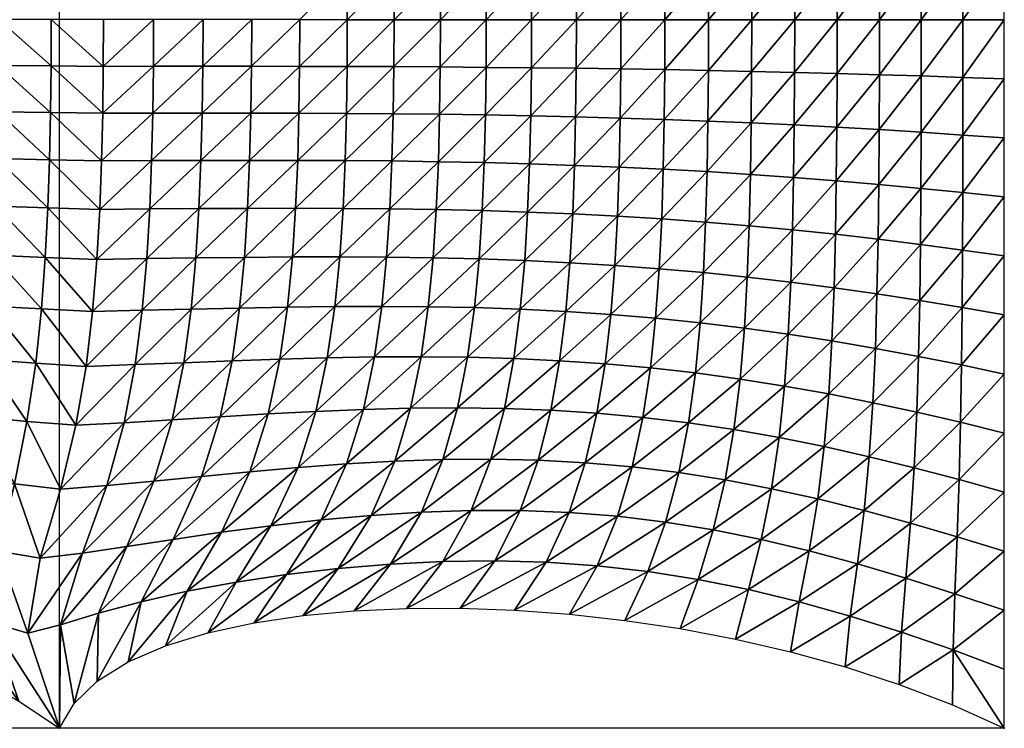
# Model space of a CAD drawing. Header units: metres. Extents: x -68 to 68, y -6 to 6.
# Tile 26 of 27: x 60 to 68, y -6 to 0. Entities that reach past the tile are written whole.
import ezdxf

# ---------------------------------------------------------------- set-up
doc = ezdxf.new("R2010")
doc.units = ezdxf.units.M
for name, color, linetype in [('0.0004 $ C30(SLASH)37', 40, 'Continuous'), ('mesh_cells_as_3dface_deformed_LC1', 40, 'Continuous'), ('nodes', 1, 'Continuous'), ('OSS VERZ 12 $ OSS VERZ', 30, 'Continuous')]:
    doc.layers.add(name, color=color, linetype=linetype)

msp = doc.modelspace()

# ---------------------------------------------------------------- linework, layer by layer
at = {"layer": '0.0004 $ C30(SLASH)37'}
for p, q in [((60, -6, 12.6023), (60, 6, 12.6023)), ((68, -6, 6.9654), (68, 6, 6.9664))]:
    msp.add_line(p, q, dxfattribs=at)
at = {"layer": 'nodes'}
for p in [(60, -6, 12.6023), (68, -6, 6.9654)]:
    msp.add_point(p, dxfattribs=at)
at = {"layer": 'OSS VERZ 12 $ OSS VERZ'}
for p, q in [((60, -6, 12.6023), (43, -6, 12.6022)), ((68, -6, 6.9654), (60, -6, 12.6023))]:
    msp.add_line(p, q, dxfattribs=at)

# ---------------------------------------------------------------- meshes
at = {"layer": 'mesh_cells_as_3dface_deformed_LC1'}
mesh = msp.add_polyface(dxfattribs=at)
corners = [(63.07, 2.851, 8.023), (62.735, 2.427, 7.982), (63.129, 2.429, 7.899), (62.675, 2.854, 8.117), (62.337, 2.429, 8.068), (64.293, 2.469, 7.659), (63.908, 2.45, 7.737), (63.944, 2.038, 7.656), (64.327, 2.056, 7.585), (63.52, 2.437, 7.817), (63.558, 2.024, 7.729), (63.169, 2.015, 7.804), (62.775, 2.01, 7.881), (62.378, 2.009, 7.959), (63.968, 1.628, 7.594), (64.35, 1.644, 7.527), (63.583, 1.616, 7.662), (63.194, 1.607, 7.732), (62.801, 1.601, 7.804), (62.404, 1.598, 7.877), (63.983, 1.22, 7.548), (63.599, 1.21, 7.613), (63.211, 1.202, 7.679), (62.818, 1.197, 7.748), (62.421, 1.194, 7.817), (64.364, 1.232, 7.485), (63.992, 0.812, 7.516), (63.608, 0.806, 7.579), (63.22, 0.8, 7.643), (62.828, 0.796, 7.709), (62.431, 0.794, 7.776), (64.372, 0.821, 7.456), (63.997, 0.406, 7.498), (63.613, 0.402, 7.559), (63.225, 0.4, 7.622), (62.833, 0.398, 7.686), (62.436, 0.396, 7.752), (64.377, 0.41, 7.438), (63.998, 0, 7.491), (63.614, 0, 7.552), (63.226, 0, 7.615), (62.834, 0, 7.679), (62.437, 0, 7.744), (62.035, 0.001, 7.811)]
mesh.append_faces([[corners[k] for k in face] for face in [(0, 1, 2, 2), (3, 4, 1, 1), (5, 6, 7, 7), (5, 7, 8, 8), (6, 9, 10, 10), (6, 10, 7, 7), (9, 2, 11, 11), (9, 11, 10, 10), (2, 1, 12, 12), (2, 12, 11, 11), (1, 4, 13, 13), (1, 13, 12, 12), (8, 7, 14, 14), (8, 14, 15, 15), (7, 10, 16, 16), (7, 16, 14, 14), (10, 11, 17, 17), (10, 17, 16, 16), (11, 12, 18, 18), (11, 18, 17, 17), (12, 13, 19, 19), (12, 19, 18, 18), (15, 14, 20, 20), (14, 16, 21, 21), (14, 21, 20, 20), (16, 17, 22, 22), (16, 22, 21, 21), (17, 18, 23, 23), (17, 23, 22, 22), (18, 19, 24, 24), (18, 24, 23, 23), (25, 20, 26, 26), (20, 21, 27, 27), (20, 27, 26, 26), (21, 22, 28, 28), (21, 28, 27, 27), (22, 23, 29, 29), (22, 29, 28, 28), (23, 24, 30, 30), (23, 30, 29, 29), (31, 26, 32, 32), (26, 27, 33, 33), (26, 33, 32, 32), (27, 28, 34, 34), (27, 34, 33, 33), (28, 29, 35, 35), (28, 35, 34, 34), (29, 30, 36, 36), (29, 36, 35, 35), (37, 32, 38, 38), (32, 33, 39, 39), (32, 39, 38, 38), (33, 34, 40, 40), (33, 40, 39, 39), (34, 35, 41, 41), (34, 41, 40, 40), (35, 36, 42, 42), (35, 42, 41, 41), (36, 43, 42, 42)]])
mesh = msp.add_polyface(dxfattribs=at)
corners = [(67.275, 2.851, 7.098), (66.924, 2.321, 7.136), (67.285, 2.377, 7.078), (66.91, 2.783, 7.164), (66.561, 2.269, 7.195), (66.543, 2.72, 7.231), (66.174, 2.663, 7.299), (66.195, 2.221, 7.256), (68, 2.5, 6.966), (67.643, 2.437, 7.021), (67.647, 1.95, 7.014), (68, 2, 6.966), (67.291, 1.903, 7.063), (66.933, 1.858, 7.114), (66.572, 1.816, 7.167), (66.209, 1.778, 7.223), (65.843, 1.744, 7.28), (67.648, 1.463, 7.008), (68, 1.5, 6.966), (67.294, 1.427, 7.052), (66.938, 1.394, 7.098), (66.579, 1.363, 7.147), (66.217, 1.334, 7.198), (65.853, 1.308, 7.251), (67.649, 0.975, 7.004), (68, 1, 6.966), (67.296, 0.952, 7.044), (66.941, 0.929, 7.087), (66.583, 0.909, 7.133), (66.222, 0.89, 7.181), (65.858, 0.872, 7.232), (67.65, 0.488, 7.001), (68, 0.5, 6.966), (67.297, 0.476, 7.04), (66.942, 0.465, 7.081), (66.585, 0.454, 7.125), (66.224, 0.445, 7.171), (65.861, 0.436, 7.22), (67.65, 0, 7.001), (68, 0, 6.966), (67.297, 0, 7.038), (66.942, -0.001, 7.079), (66.585, -0.001, 7.122), (66.225, -0.001, 7.168), (65.862, -0.001, 7.216)]
mesh.append_faces([[corners[k] for k in face] for face in [(0, 1, 2, 2), (3, 4, 1, 1), (5, 6, 7, 7), (5, 7, 4, 4), (8, 9, 10, 10), (8, 10, 11, 11), (9, 2, 12, 12), (9, 12, 10, 10), (2, 1, 13, 13), (2, 13, 12, 12), (1, 4, 14, 14), (1, 14, 13, 13), (4, 7, 15, 15), (4, 15, 14, 14), (7, 16, 15, 15), (11, 10, 17, 17), (11, 17, 18, 18), (10, 12, 19, 19), (10, 19, 17, 17), (12, 13, 20, 20), (12, 20, 19, 19), (13, 14, 21, 21), (13, 21, 20, 20), (14, 15, 22, 22), (14, 22, 21, 21), (15, 23, 22, 22), (18, 17, 24, 24), (18, 24, 25, 25), (17, 19, 26, 26), (17, 26, 24, 24), (19, 20, 27, 27), (19, 27, 26, 26), (20, 21, 28, 28), (20, 28, 27, 27), (21, 22, 29, 29), (21, 29, 28, 28), (22, 30, 29, 29), (25, 24, 31, 31), (25, 31, 32, 32), (24, 26, 33, 33), (24, 33, 31, 31), (26, 27, 34, 34), (26, 34, 33, 33), (27, 28, 35, 35), (27, 35, 34, 34), (28, 29, 36, 36), (28, 36, 35, 35), (29, 37, 36, 36), (32, 31, 38, 38), (32, 38, 39, 39), (31, 33, 40, 40), (31, 40, 38, 38), (33, 34, 41, 41), (33, 41, 40, 40), (34, 35, 42, 42), (34, 42, 41, 41), (35, 36, 43, 43), (35, 43, 42, 42), (36, 44, 43, 43)]])
mesh = msp.add_polyface(dxfattribs=at)
corners = [(66.174, 2.663, 7.299), (65.803, 2.611, 7.368), (65.827, 2.178, 7.318), (66.195, 2.221, 7.256), (65.429, 2.566, 7.438), (65.457, 2.14, 7.382), (65.053, 2.527, 7.51), (65.083, 2.107, 7.448), (64.674, 2.495, 7.584), (64.707, 2.079, 7.515), (64.293, 2.469, 7.659), (64.327, 2.056, 7.585), (65.843, 1.744, 7.28), (65.474, 1.713, 7.339), (65.103, 1.686, 7.4), (64.728, 1.663, 7.463), (64.35, 1.644, 7.527), (66.209, 1.778, 7.223), (65.853, 1.308, 7.251), (65.485, 1.285, 7.307), (65.115, 1.265, 7.364), (64.741, 1.247, 7.424), (64.364, 1.232, 7.485), (63.983, 1.22, 7.548), (66.217, 1.334, 7.198), (65.858, 0.872, 7.232), (65.492, 0.857, 7.285), (65.122, 0.843, 7.34), (64.749, 0.831, 7.397), (64.372, 0.821, 7.456), (63.992, 0.812, 7.516), (66.222, 0.89, 7.181), (65.861, 0.436, 7.22), (65.495, 0.428, 7.272), (65.126, 0.421, 7.325), (64.753, 0.415, 7.381), (64.377, 0.41, 7.438), (63.997, 0.406, 7.498), (66.224, 0.445, 7.171), (65.862, -0.001, 7.216), (65.496, -0.001, 7.267), (65.126, -0.001, 7.32), (64.754, 0, 7.375), (64.378, 0, 7.432), (63.998, 0, 7.491)]
mesh.append_faces([[corners[k] for k in face] for face in [(0, 1, 2, 2), (0, 2, 3, 3), (1, 4, 5, 5), (1, 5, 2, 2), (4, 6, 7, 7), (4, 7, 5, 5), (6, 8, 9, 9), (6, 9, 7, 7), (8, 10, 11, 11), (8, 11, 9, 9), (3, 2, 12, 12), (2, 5, 13, 13), (2, 13, 12, 12), (5, 7, 14, 14), (5, 14, 13, 13), (7, 9, 15, 15), (7, 15, 14, 14), (9, 11, 16, 16), (9, 16, 15, 15), (17, 12, 18, 18), (12, 13, 19, 19), (12, 19, 18, 18), (13, 14, 20, 20), (13, 20, 19, 19), (14, 15, 21, 21), (14, 21, 20, 20), (15, 16, 22, 22), (15, 22, 21, 21), (16, 23, 22, 22), (24, 18, 25, 25), (18, 19, 26, 26), (18, 26, 25, 25), (19, 20, 27, 27), (19, 27, 26, 26), (20, 21, 28, 28), (20, 28, 27, 27), (21, 22, 29, 29), (21, 29, 28, 28), (22, 30, 29, 29), (31, 25, 32, 32), (25, 26, 33, 33), (25, 33, 32, 32), (26, 27, 34, 34), (26, 34, 33, 33), (27, 28, 35, 35), (27, 35, 34, 34), (28, 29, 36, 36), (28, 36, 35, 35), (29, 37, 36, 36), (38, 32, 39, 39), (32, 33, 40, 40), (32, 40, 39, 39), (33, 34, 41, 41), (33, 41, 40, 40), (34, 35, 42, 42), (34, 42, 41, 41), (35, 36, 43, 43), (35, 43, 42, 42), (36, 44, 43, 43)]])
mesh = msp.add_polyface(dxfattribs=at)
corners = [(60.281, -2.47, 8.513), (60.317, -2.029, 8.365), (59.88, -2.012, 8.443), (60.341, -1.606, 8.257), (59.902, -1.593, 8.333), (60.356, -1.195, 8.18), (59.916, -1.185, 8.254), (60.366, -0.792, 8.127), (59.925, -0.786, 8.2), (60.371, -0.395, 8.097), (59.93, -0.391, 8.169), (60.373, 0.001, 8.087), (59.931, 0.001, 8.159), (59.848, -2.449, 8.593), (59.437, -1.994, 8.52), (59.408, -2.425, 8.67), (59.457, -1.579, 8.408), (59.47, -1.175, 8.328), (59.478, -0.779, 8.274), (59.482, -0.388, 8.242), (59.484, 0.001, 8.232), (58.987, -1.974, 8.595), (58.962, -2.399, 8.744), (59.005, -1.564, 8.483), (59.017, -1.164, 8.402), (59.025, -0.772, 8.346), (59.03, -0.384, 8.314), (59.031, 0.001, 8.304), (58.531, -1.952, 8.668), (58.508, -2.37, 8.816), (58.547, -1.548, 8.556), (58.559, -1.153, 8.475), (58.566, -0.765, 8.419), (58.571, -0.381, 8.387), (58.572, 0.001, 8.376), (58.067, -1.93, 8.739), (58.046, -2.339, 8.885), (58.083, -1.531, 8.628), (58.094, -1.141, 8.547), (58.102, -0.757, 8.491), (58.106, -0.377, 8.458), (58.107, 0.001, 8.448), (57.636, 0.001, 8.519)]
mesh.append_faces([[corners[k] for k in face] for face in [(0, 1, 2, 2), (1, 3, 4, 4), (1, 4, 2, 2), (3, 5, 6, 6), (3, 6, 4, 4), (5, 7, 8, 8), (5, 8, 6, 6), (7, 9, 10, 10), (7, 10, 8, 8), (9, 11, 12, 12), (9, 12, 10, 10), (13, 2, 14, 14), (13, 14, 15, 15), (2, 4, 16, 16), (2, 16, 14, 14), (4, 6, 17, 17), (4, 17, 16, 16), (6, 8, 18, 18), (6, 18, 17, 17), (8, 10, 19, 19), (8, 19, 18, 18), (10, 12, 20, 20), (10, 20, 19, 19), (15, 14, 21, 21), (15, 21, 22, 22), (14, 16, 23, 23), (14, 23, 21, 21), (16, 17, 24, 24), (16, 24, 23, 23), (17, 18, 25, 25), (17, 25, 24, 24), (18, 19, 26, 26), (18, 26, 25, 25), (19, 20, 27, 27), (19, 27, 26, 26), (22, 21, 28, 28), (22, 28, 29, 29), (21, 23, 30, 30), (21, 30, 28, 28), (23, 24, 31, 31), (23, 31, 30, 30), (24, 25, 32, 32), (24, 32, 31, 31), (25, 26, 33, 33), (25, 33, 32, 32), (26, 27, 34, 34), (26, 34, 33, 33), (29, 28, 35, 35), (29, 35, 36, 36), (28, 30, 37, 37), (28, 37, 35, 35), (30, 31, 38, 38), (30, 38, 37, 37), (31, 32, 39, 39), (31, 39, 38, 38), (32, 33, 40, 40), (32, 40, 39, 39), (33, 34, 41, 41), (33, 41, 40, 40), (40, 41, 42, 42)]])
mesh = msp.add_polyface(dxfattribs=at)
corners = [(62.437, 0, 7.744), (62.035, 0.001, 7.811), (62.033, -0.395, 7.819), (61.628, 0.001, 7.878), (61.626, -0.394, 7.887), (61.216, 0.001, 7.947), (61.214, -0.394, 7.956), (60.797, 0.001, 8.017), (60.795, -0.394, 8.026), (60.373, 0.001, 8.087), (60.371, -0.395, 8.097), (62.435, -0.396, 7.752), (62.027, -0.791, 7.844), (62.429, -0.793, 7.775), (61.62, -0.791, 7.913), (61.208, -0.791, 7.984), (60.79, -0.791, 8.055), (60.366, -0.792, 8.127), (62.017, -1.191, 7.887), (62.418, -1.193, 7.816), (61.61, -1.191, 7.959), (61.198, -1.191, 8.031), (60.78, -1.193, 8.105), (60.356, -1.195, 8.18), (61.999, -1.596, 7.949), (62.401, -1.597, 7.875), (61.593, -1.597, 8.025), (61.181, -1.599, 8.102), (60.764, -1.602, 8.179), (60.341, -1.606, 8.257), (61.972, -2.009, 8.036), (62.373, -2.008, 7.956), (61.566, -2.012, 8.117), (61.155, -2.017, 8.199), (60.739, -2.023, 8.282), (60.317, -2.029, 8.365), (61.93, -2.433, 8.153), (62.331, -2.428, 8.065), (61.525, -2.441, 8.242), (61.115, -2.45, 8.332), (60.701, -2.46, 8.422), (60.281, -2.47, 8.513)]
mesh.append_faces([[corners[k] for k in face] for face in [(0, 1, 2, 2), (1, 3, 4, 4), (1, 4, 2, 2), (3, 5, 6, 6), (3, 6, 4, 4), (5, 7, 8, 8), (5, 8, 6, 6), (7, 9, 10, 10), (7, 10, 8, 8), (11, 2, 12, 12), (11, 12, 13, 13), (2, 4, 14, 14), (2, 14, 12, 12), (4, 6, 15, 15), (4, 15, 14, 14), (6, 8, 16, 16), (6, 16, 15, 15), (8, 10, 17, 17), (8, 17, 16, 16), (13, 12, 18, 18), (13, 18, 19, 19), (12, 14, 20, 20), (12, 20, 18, 18), (14, 15, 21, 21), (14, 21, 20, 20), (15, 16, 22, 22), (15, 22, 21, 21), (16, 17, 23, 23), (16, 23, 22, 22), (19, 18, 24, 24), (19, 24, 25, 25), (18, 20, 26, 26), (18, 26, 24, 24), (20, 21, 27, 27), (20, 27, 26, 26), (21, 22, 28, 28), (21, 28, 27, 27), (22, 23, 29, 29), (22, 29, 28, 28), (25, 24, 30, 30), (25, 30, 31, 31), (24, 26, 32, 32), (24, 32, 30, 30), (26, 27, 33, 33), (26, 33, 32, 32), (27, 28, 34, 34), (27, 34, 33, 33), (28, 29, 35, 35), (28, 35, 34, 34), (31, 30, 36, 36), (31, 36, 37, 37), (30, 32, 38, 38), (30, 38, 36, 36), (32, 33, 39, 39), (32, 39, 38, 38), (33, 34, 40, 40), (33, 40, 39, 39), (34, 35, 41, 41), (34, 41, 40, 40)]])
mesh = msp.add_polyface(dxfattribs=at)
corners = [(64.378, 0, 7.432), (63.998, 0, 7.491), (63.996, -0.406, 7.497), (63.614, 0, 7.552), (63.612, -0.403, 7.559), (63.226, 0, 7.615), (63.224, -0.4, 7.622), (62.834, 0, 7.679), (62.832, -0.397, 7.686), (62.437, 0, 7.744), (62.435, -0.396, 7.752), (62.033, -0.395, 7.819), (64.376, -0.411, 7.438), (63.99, -0.813, 7.515), (63.606, -0.806, 7.578), (63.218, -0.8, 7.642), (62.826, -0.796, 7.708), (62.429, -0.793, 7.775), (64.37, -0.822, 7.455), (63.98, -1.22, 7.547), (63.596, -1.21, 7.611), (63.208, -1.202, 7.678), (62.815, -1.196, 7.746), (62.418, -1.193, 7.816), (64.361, -1.233, 7.483), (63.964, -1.628, 7.592), (63.579, -1.616, 7.66), (63.19, -1.607, 7.73), (62.798, -1.601, 7.802), (62.401, -1.597, 7.875), (64.346, -1.644, 7.525), (63.939, -2.039, 7.653), (64.322, -2.057, 7.582), (63.553, -2.025, 7.726), (63.163, -2.016, 7.801), (62.77, -2.01, 7.878), (62.373, -2.008, 7.956), (63.902, -2.452, 7.733), (64.287, -2.471, 7.656), (63.514, -2.438, 7.813), (63.123, -2.43, 7.895), (62.729, -2.427, 7.979), (62.331, -2.428, 8.065), (63.063, -2.853, 8.018), (62.666, -2.855, 8.113), (62.268, -2.863, 8.21)]
mesh.append_faces([[corners[k] for k in face] for face in [(0, 1, 2, 2), (1, 3, 4, 4), (1, 4, 2, 2), (3, 5, 6, 6), (3, 6, 4, 4), (5, 7, 8, 8), (5, 8, 6, 6), (7, 9, 10, 10), (7, 10, 8, 8), (9, 11, 10, 10), (12, 2, 13, 13), (2, 4, 14, 14), (2, 14, 13, 13), (4, 6, 15, 15), (4, 15, 14, 14), (6, 8, 16, 16), (6, 16, 15, 15), (8, 10, 17, 17), (8, 17, 16, 16), (18, 13, 19, 19), (13, 14, 20, 20), (13, 20, 19, 19), (14, 15, 21, 21), (14, 21, 20, 20), (15, 16, 22, 22), (15, 22, 21, 21), (16, 17, 23, 23), (16, 23, 22, 22), (24, 19, 25, 25), (19, 20, 26, 26), (19, 26, 25, 25), (20, 21, 27, 27), (20, 27, 26, 26), (21, 22, 28, 28), (21, 28, 27, 27), (22, 23, 29, 29), (22, 29, 28, 28), (30, 25, 31, 31), (30, 31, 32, 32), (25, 26, 33, 33), (25, 33, 31, 31), (26, 27, 34, 34), (26, 34, 33, 33), (27, 28, 35, 35), (27, 35, 34, 34), (28, 29, 36, 36), (28, 36, 35, 35), (32, 31, 37, 37), (32, 37, 38, 38), (31, 33, 39, 39), (31, 39, 37, 37), (33, 34, 40, 40), (33, 40, 39, 39), (34, 35, 41, 41), (34, 41, 40, 40), (35, 36, 42, 42), (35, 42, 41, 41), (39, 40, 43, 43), (40, 41, 44, 44), (41, 42, 45, 45)]])
mesh = msp.add_polyface(dxfattribs=at)
corners = [(66.225, -0.001, 7.168), (65.862, -0.001, 7.216), (65.86, -0.437, 7.22), (65.496, -0.001, 7.267), (65.494, -0.429, 7.271), (65.126, -0.001, 7.32), (65.125, -0.422, 7.325), (64.754, 0, 7.375), (64.752, -0.416, 7.38), (64.378, 0, 7.432), (64.376, -0.411, 7.438), (63.996, -0.406, 7.497), (66.224, -0.446, 7.171), (65.857, -0.874, 7.231), (65.49, -0.858, 7.284), (65.12, -0.844, 7.339), (64.747, -0.832, 7.396), (64.37, -0.822, 7.455), (63.99, -0.813, 7.515), (66.221, -0.891, 7.18), (65.85, -1.31, 7.25), (65.483, -1.286, 7.305), (65.112, -1.266, 7.363), (64.738, -1.248, 7.422), (64.361, -1.233, 7.483), (63.98, -1.22, 7.547), (66.215, -1.336, 7.197), (65.84, -1.745, 7.278), (65.471, -1.714, 7.337), (65.099, -1.687, 7.398), (64.724, -1.664, 7.46), (64.346, -1.644, 7.525), (63.964, -1.628, 7.592), (66.206, -1.779, 7.221), (65.824, -2.179, 7.315), (65.453, -2.141, 7.379), (65.079, -2.108, 7.445), (64.702, -2.08, 7.512), (64.322, -2.057, 7.582), (66.193, -2.222, 7.253), (65.8, -2.612, 7.364), (66.171, -2.663, 7.295), (65.425, -2.567, 7.434), (65.048, -2.528, 7.506), (64.669, -2.497, 7.58), (64.287, -2.471, 7.656)]
mesh.append_faces([[corners[k] for k in face] for face in [(0, 1, 2, 2), (1, 3, 4, 4), (1, 4, 2, 2), (3, 5, 6, 6), (3, 6, 4, 4), (5, 7, 8, 8), (5, 8, 6, 6), (7, 9, 10, 10), (7, 10, 8, 8), (9, 11, 10, 10), (12, 2, 13, 13), (2, 4, 14, 14), (2, 14, 13, 13), (4, 6, 15, 15), (4, 15, 14, 14), (6, 8, 16, 16), (6, 16, 15, 15), (8, 10, 17, 17), (8, 17, 16, 16), (10, 18, 17, 17), (19, 13, 20, 20), (13, 14, 21, 21), (13, 21, 20, 20), (14, 15, 22, 22), (14, 22, 21, 21), (15, 16, 23, 23), (15, 23, 22, 22), (16, 17, 24, 24), (16, 24, 23, 23), (17, 25, 24, 24), (26, 20, 27, 27), (20, 21, 28, 28), (20, 28, 27, 27), (21, 22, 29, 29), (21, 29, 28, 28), (22, 23, 30, 30), (22, 30, 29, 29), (23, 24, 31, 31), (23, 31, 30, 30), (24, 32, 31, 31), (33, 27, 34, 34), (27, 28, 35, 35), (27, 35, 34, 34), (28, 29, 36, 36), (28, 36, 35, 35), (29, 30, 37, 37), (29, 37, 36, 36), (30, 31, 38, 38), (30, 38, 37, 37), (39, 34, 40, 40), (39, 40, 41, 41), (34, 35, 42, 42), (34, 42, 40, 40), (35, 36, 43, 43), (35, 43, 42, 42), (36, 37, 44, 44), (36, 44, 43, 43), (37, 38, 45, 45), (37, 45, 44, 44)]])
mesh = msp.add_polyface(dxfattribs=at)
corners = [(68, 0, 6.966), (67.65, 0, 7.001), (67.65, -0.488, 7.001), (68, -0.5, 6.966), (67.297, 0, 7.038), (67.297, -0.476, 7.04), (66.942, -0.001, 7.079), (66.942, -0.466, 7.081), (66.585, -0.001, 7.122), (66.584, -0.455, 7.125), (66.225, -0.001, 7.168), (66.224, -0.446, 7.171), (65.86, -0.437, 7.22), (67.649, -0.976, 7.003), (68, -1, 6.966), (67.296, -0.952, 7.044), (66.94, -0.93, 7.087), (66.582, -0.91, 7.132), (66.221, -0.891, 7.18), (65.857, -0.874, 7.231), (67.648, -1.463, 7.007), (68, -1.5, 6.966), (67.294, -1.428, 7.051), (66.937, -1.395, 7.097), (66.577, -1.364, 7.146), (66.215, -1.336, 7.197), (65.85, -1.31, 7.25), (67.646, -1.95, 7.013), (68, -2, 6.966), (67.29, -1.903, 7.062), (66.931, -1.859, 7.113), (66.57, -1.817, 7.166), (66.206, -1.779, 7.221), (65.84, -1.745, 7.278), (67.643, -2.437, 7.02), (68, -2.5, 6.966), (67.284, -2.377, 7.076), (66.922, -2.321, 7.134), (66.559, -2.269, 7.192), (66.193, -2.222, 7.253), (65.824, -2.179, 7.315), (67.274, -2.851, 7.095), (66.909, -2.783, 7.161), (66.541, -2.72, 7.227), (66.171, -2.663, 7.295)]
mesh.append_faces([[corners[k] for k in face] for face in [(0, 1, 2, 2), (0, 2, 3, 3), (1, 4, 5, 5), (1, 5, 2, 2), (4, 6, 7, 7), (4, 7, 5, 5), (6, 8, 9, 9), (6, 9, 7, 7), (8, 10, 11, 11), (8, 11, 9, 9), (10, 12, 11, 11), (3, 2, 13, 13), (3, 13, 14, 14), (2, 5, 15, 15), (2, 15, 13, 13), (5, 7, 16, 16), (5, 16, 15, 15), (7, 9, 17, 17), (7, 17, 16, 16), (9, 11, 18, 18), (9, 18, 17, 17), (11, 19, 18, 18), (14, 13, 20, 20), (14, 20, 21, 21), (13, 15, 22, 22), (13, 22, 20, 20), (15, 16, 23, 23), (15, 23, 22, 22), (16, 17, 24, 24), (16, 24, 23, 23), (17, 18, 25, 25), (17, 25, 24, 24), (18, 26, 25, 25), (21, 20, 27, 27), (21, 27, 28, 28), (20, 22, 29, 29), (20, 29, 27, 27), (22, 23, 30, 30), (22, 30, 29, 29), (23, 24, 31, 31), (23, 31, 30, 30), (24, 25, 32, 32), (24, 32, 31, 31), (25, 33, 32, 32), (28, 27, 34, 34), (28, 34, 35, 35), (27, 29, 36, 36), (27, 36, 34, 34), (29, 30, 37, 37), (29, 37, 36, 36), (30, 31, 38, 38), (30, 38, 37, 37), (31, 32, 39, 39), (31, 39, 38, 38), (32, 40, 39, 39), (34, 36, 41, 41), (36, 37, 42, 42), (37, 38, 43, 43), (38, 39, 44, 44), (38, 44, 43, 43)]])
mesh = msp.add_polyface(dxfattribs=at)
corners = [(60, -6, 12.602), (59.731, -5.194, 11.058), (59.421, -5.103, 11), (59.657, -5.769, 12.247), (59.836, -4.56, 10.063), (59.484, -4.501, 10.094), (60.008, -3.974, 9.42), (59.618, -3.931, 9.487), (60.139, -3.434, 9), (59.725, -3.401, 9.079), (60.225, -2.935, 8.715), (59.799, -2.909, 8.796), (60.281, -2.47, 8.513), (59.848, -2.449, 8.593), (59.88, -2.012, 8.443), (59.074, -4.975, 10.892), (59.273, -5.547, 11.93), (59.116, -4.419, 10.097), (59.219, -3.874, 9.538), (59.305, -3.359, 9.149), (59.366, -2.878, 8.872), (59.408, -2.425, 8.67), (58.695, -4.835, 10.777), (58.854, -5.339, 11.654), (58.728, -4.323, 10.086), (58.807, -3.806, 9.578), (58.875, -3.311, 9.212), (58.926, -2.843, 8.944), (58.962, -2.399, 8.744), (58.288, -4.693, 10.672), (58.405, -5.146, 11.42), (58.318, -4.219, 10.07), (58.38, -3.732, 9.611), (58.435, -3.257, 9.269), (58.477, -2.804, 9.011), (58.508, -2.37, 8.816), (57.937, -3.654, 9.64), (57.982, -3.2, 9.321), (58.018, -2.762, 9.075), (58.046, -2.339, 8.885), (60.402, -3.944, 9.283), (60.194, -4.517, 9.896), (60.01, -5.123, 10.835), (60.331, -5.025, 10.555), (60.125, -5.791, 12.122)]
mesh.append_faces([[corners[k] for k in face] for face in [(0, 1, 2, 2), (0, 2, 3, 3), (1, 4, 5, 5), (1, 5, 2, 2), (4, 6, 7, 7), (4, 7, 5, 5), (6, 8, 9, 9), (6, 9, 7, 7), (8, 10, 11, 11), (8, 11, 9, 9), (10, 12, 13, 13), (10, 13, 11, 11), (12, 14, 13, 13), (3, 2, 15, 15), (3, 15, 16, 16), (2, 5, 17, 17), (2, 17, 15, 15), (5, 7, 18, 18), (5, 18, 17, 17), (7, 9, 19, 19), (7, 19, 18, 18), (9, 11, 20, 20), (9, 20, 19, 19), (11, 13, 21, 21), (11, 21, 20, 20), (16, 15, 22, 22), (16, 22, 23, 23), (15, 17, 24, 24), (15, 24, 22, 22), (17, 18, 25, 25), (17, 25, 24, 24), (18, 19, 26, 26), (18, 26, 25, 25), (19, 20, 27, 27), (19, 27, 26, 26), (20, 21, 28, 28), (20, 28, 27, 27), (23, 22, 29, 29), (23, 29, 30, 30), (22, 24, 31, 31), (22, 31, 29, 29), (24, 25, 32, 32), (24, 32, 31, 31), (25, 26, 33, 33), (25, 33, 32, 32), (26, 27, 34, 34), (26, 34, 33, 33), (27, 28, 35, 35), (27, 35, 34, 34), (31, 32, 36, 36), (32, 33, 37, 37), (33, 34, 38, 38), (34, 35, 39, 39), (40, 6, 4, 4), (41, 4, 1, 1), (41, 1, 42, 42), (43, 42, 44, 44), (42, 1, 0, 0), (42, 0, 44, 44)]])
mesh = msp.add_polyface(dxfattribs=at)
corners = [(68, -2.5, 6.966), (67.643, -2.437, 7.02), (67.638, -2.923, 7.03), (68, -3, 6.966), (67.274, -2.851, 7.095), (67.284, -2.377, 7.076), (66.909, -2.783, 7.161), (66.922, -2.321, 7.134), (66.541, -2.72, 7.227), (67.63, -3.409, 7.043), (68, -3.5, 6.966), (67.26, -3.323, 7.12), (66.888, -3.243, 7.197), (66.515, -3.169, 7.273), (66.171, -2.663, 7.295), (66.14, -3.102, 7.349), (67.618, -3.894, 7.061), (68, -4, 6.966), (67.237, -3.794, 7.152), (66.857, -3.701, 7.242), (66.476, -3.615, 7.331), (66.094, -3.538, 7.418), (67.602, -4.379, 7.082), (68, -4.5, 6.966), (67.206, -4.263, 7.194), (66.813, -4.156, 7.301), (66.42, -4.058, 7.405), (66.028, -3.971, 7.507), (67.582, -4.86, 7.108), (68, -5, 6.966), (67.167, -4.728, 7.243), (66.756, -4.607, 7.372), (66.347, -4.497, 7.497), (65.941, -4.401, 7.618), (67.567, -5.335, 7.132), (68, -5.5, 6.965), (67.129, -5.186, 7.293), (66.694, -5.05, 7.451), (66.262, -4.929, 7.604), (68, -6, 6.965), (67.56, -5.801, 7.143), (67.11, -5.628, 7.326), (66.653, -5.479, 7.514), (66.19, -5.351, 7.708)]
mesh.append_faces([[corners[k] for k in face] for face in [(0, 1, 2, 2), (0, 2, 3, 3), (1, 4, 2, 2), (5, 6, 4, 4), (7, 8, 6, 6), (3, 2, 9, 9), (3, 9, 10, 10), (2, 4, 11, 11), (2, 11, 9, 9), (4, 6, 12, 12), (4, 12, 11, 11), (6, 8, 13, 13), (6, 13, 12, 12), (8, 14, 15, 15), (8, 15, 13, 13), (10, 9, 16, 16), (10, 16, 17, 17), (9, 11, 18, 18), (9, 18, 16, 16), (11, 12, 19, 19), (11, 19, 18, 18), (12, 13, 20, 20), (12, 20, 19, 19), (13, 15, 21, 21), (13, 21, 20, 20), (17, 16, 22, 22), (17, 22, 23, 23), (16, 18, 24, 24), (16, 24, 22, 22), (18, 19, 25, 25), (18, 25, 24, 24), (19, 20, 26, 26), (19, 26, 25, 25), (20, 27, 26, 26), (23, 22, 28, 28), (23, 28, 29, 29), (22, 24, 30, 30), (22, 30, 28, 28), (24, 25, 31, 31), (24, 31, 30, 30), (25, 26, 32, 32), (25, 32, 31, 31), (26, 33, 32, 32), (29, 28, 34, 34), (29, 34, 35, 35), (28, 30, 36, 36), (28, 36, 34, 34), (30, 31, 37, 37), (30, 37, 36, 36), (31, 32, 38, 38), (31, 38, 37, 37), (39, 34, 40, 40), (35, 34, 39, 39), (34, 36, 41, 41), (34, 41, 40, 40), (36, 37, 42, 42), (36, 42, 41, 41), (37, 38, 43, 43), (37, 43, 42, 42)]])
mesh = msp.add_polyface(dxfattribs=at)
corners = [(62.331, -2.428, 8.065), (61.93, -2.433, 8.153), (61.866, -2.874, 8.309), (61.525, -2.441, 8.242), (61.461, -2.888, 8.41), (61.115, -2.45, 8.332), (61.053, -2.904, 8.512), (60.701, -2.46, 8.422), (60.641, -2.92, 8.614), (60.281, -2.47, 8.513), (60.225, -2.935, 8.715), (62.268, -2.863, 8.21), (61.767, -3.337, 8.525), (61.361, -3.362, 8.644), (60.955, -3.388, 8.765), (60.548, -3.412, 8.884), (60.139, -3.434, 9), (62.171, -3.316, 8.407), (61.611, -3.828, 8.835), (62.021, -3.792, 8.687), (61.203, -3.868, 8.986), (60.8, -3.908, 9.136), (60.402, -3.944, 9.283), (60.008, -3.974, 9.42), (62.431, -3.761, 8.544), (61.791, -4.285, 9.103), (61.372, -4.34, 9.302), (60.963, -4.4, 9.505), (60.569, -4.461, 9.706), (60.194, -4.517, 9.896), (59.836, -4.56, 10.063), (62.215, -4.236, 8.912), (61.495, -4.762, 9.709), (61.923, -4.698, 9.45), (61.082, -4.839, 9.982), (60.692, -4.928, 10.266), (60.331, -5.025, 10.555), (60.01, -5.123, 10.835), (62.36, -4.647, 9.206), (61.648, -5.107, 10.14), (62.062, -5.045, 9.832), (61.257, -5.191, 10.475), (60.897, -5.301, 10.838), (60.581, -5.438, 11.235), (60.32, -5.602, 11.664), (60.125, -5.791, 12.122)]
mesh.append_faces([[corners[k] for k in face] for face in [(0, 1, 2, 2), (1, 3, 4, 4), (1, 4, 2, 2), (3, 5, 6, 6), (3, 6, 4, 4), (5, 7, 8, 8), (5, 8, 6, 6), (7, 9, 10, 10), (7, 10, 8, 8), (11, 2, 12, 12), (2, 4, 13, 13), (2, 13, 12, 12), (4, 6, 14, 14), (4, 14, 13, 13), (6, 8, 15, 15), (6, 15, 14, 14), (8, 10, 16, 16), (8, 16, 15, 15), (17, 12, 18, 18), (17, 18, 19, 19), (12, 13, 20, 20), (12, 20, 18, 18), (13, 14, 21, 21), (13, 21, 20, 20), (14, 15, 22, 22), (14, 22, 21, 21), (15, 16, 23, 23), (15, 23, 22, 22), (24, 19, 25, 25), (19, 18, 26, 26), (19, 26, 25, 25), (18, 20, 27, 27), (18, 27, 26, 26), (20, 21, 28, 28), (20, 28, 27, 27), (21, 22, 29, 29), (21, 29, 28, 28), (22, 30, 29, 29), (31, 25, 32, 32), (31, 32, 33, 33), (25, 26, 34, 34), (25, 34, 32, 32), (26, 27, 35, 35), (26, 35, 34, 34), (27, 28, 36, 36), (27, 36, 35, 35), (28, 29, 37, 37), (28, 37, 36, 36), (38, 33, 39, 39), (38, 39, 40, 40), (33, 32, 41, 41), (33, 41, 39, 39), (32, 34, 42, 42), (32, 42, 41, 41), (34, 35, 43, 43), (34, 43, 42, 42), (35, 36, 44, 44), (35, 44, 43, 43), (36, 45, 44, 44)]])
mesh = msp.add_polyface(dxfattribs=at)
corners = [(64.287, -2.471, 7.656), (63.902, -2.452, 7.733), (63.847, -2.868, 7.837), (64.235, -2.887, 7.751), (63.514, -2.438, 7.813), (63.456, -2.857, 7.927), (63.063, -2.853, 8.018), (63.123, -2.43, 7.895), (62.666, -2.855, 8.113), (62.729, -2.427, 7.979), (62.268, -2.863, 8.21), (62.331, -2.428, 8.065), (61.866, -2.874, 8.309), (63.767, -3.291, 7.973), (64.16, -3.306, 7.874), (63.371, -3.285, 8.076), (62.973, -3.288, 8.182), (62.573, -3.299, 8.293), (62.171, -3.316, 8.407), (61.767, -3.337, 8.525), (64.551, -3.331, 7.778), (64.053, -3.729, 8.035), (63.652, -3.72, 8.153), (63.247, -3.723, 8.276), (62.84, -3.737, 8.407), (62.431, -3.761, 8.544), (62.021, -3.792, 8.687), (64.452, -3.751, 7.923), (63.902, -4.157, 8.254), (63.485, -4.157, 8.402), (63.064, -4.171, 8.56), (62.64, -4.198, 8.731), (62.215, -4.236, 8.912), (61.791, -4.285, 9.103), (64.315, -4.173, 8.116), (63.685, -4.582, 8.567), (64.122, -4.593, 8.385), (63.245, -4.588, 8.764), (62.802, -4.61, 8.977), (62.36, -4.647, 9.206), (61.923, -4.698, 9.45), (64.553, -4.623, 8.216), (63.853, -5, 8.778), (63.393, -4.983, 9.019), (62.939, -4.985, 9.274), (62.494, -5.005, 9.544), (62.062, -5.045, 9.832)]
mesh.append_faces([[corners[k] for k in face] for face in [(0, 1, 2, 2), (0, 2, 3, 3), (1, 4, 5, 5), (1, 5, 2, 2), (4, 6, 5, 5), (7, 8, 6, 6), (9, 10, 8, 8), (11, 12, 10, 10), (3, 2, 13, 13), (3, 13, 14, 14), (2, 5, 15, 15), (2, 15, 13, 13), (5, 6, 16, 16), (5, 16, 15, 15), (6, 8, 17, 17), (6, 17, 16, 16), (8, 10, 18, 18), (8, 18, 17, 17), (10, 19, 18, 18), (20, 14, 21, 21), (14, 13, 22, 22), (14, 22, 21, 21), (13, 15, 23, 23), (13, 23, 22, 22), (15, 16, 24, 24), (15, 24, 23, 23), (16, 17, 25, 25), (16, 25, 24, 24), (17, 18, 26, 26), (17, 26, 25, 25), (27, 21, 28, 28), (21, 22, 29, 29), (21, 29, 28, 28), (22, 23, 30, 30), (22, 30, 29, 29), (23, 24, 31, 31), (23, 31, 30, 30), (24, 25, 32, 32), (24, 32, 31, 31), (25, 33, 32, 32), (34, 28, 35, 35), (34, 35, 36, 36), (28, 29, 37, 37), (28, 37, 35, 35), (29, 30, 38, 38), (29, 38, 37, 37), (30, 31, 39, 39), (30, 39, 38, 38), (31, 32, 40, 40), (31, 40, 39, 39), (41, 36, 42, 42), (36, 35, 43, 43), (36, 43, 42, 42), (35, 37, 44, 44), (35, 44, 43, 43), (37, 38, 45, 45), (37, 45, 44, 44), (38, 39, 46, 46), (38, 46, 45, 45)]])
mesh = msp.add_polyface(dxfattribs=at)
corners = [(66.171, -2.663, 7.295), (65.8, -2.612, 7.364), (65.763, -3.043, 7.426), (66.14, -3.102, 7.349), (65.425, -2.567, 7.434), (65.385, -2.991, 7.505), (65.048, -2.528, 7.506), (65.004, -2.948, 7.585), (64.669, -2.497, 7.58), (64.62, -2.913, 7.667), (64.287, -2.471, 7.656), (64.235, -2.887, 7.751), (65.71, -3.471, 7.506), (66.094, -3.538, 7.418), (65.326, -3.414, 7.595), (64.939, -3.367, 7.686), (64.551, -3.331, 7.778), (64.16, -3.306, 7.874), (66.476, -3.615, 7.331), (66.028, -3.971, 7.507), (65.636, -3.897, 7.609), (65.243, -3.835, 7.711), (64.849, -3.786, 7.816), (64.452, -3.751, 7.923), (64.053, -3.729, 8.035), (66.42, -4.058, 7.405), (65.941, -4.401, 7.618), (65.536, -4.319, 7.739), (65.131, -4.254, 7.861), (64.724, -4.205, 7.986), (64.315, -4.173, 8.116), (63.902, -4.157, 8.254), (66.347, -4.497, 7.497), (65.834, -4.825, 7.755), (66.262, -4.929, 7.604), (65.407, -4.739, 7.905), (64.981, -4.671, 8.057), (64.553, -4.623, 8.216), (64.122, -4.593, 8.385), (65.724, -5.244, 7.907), (66.19, -5.351, 7.708), (65.255, -5.155, 8.113), (64.786, -5.086, 8.325), (64.318, -5.034, 8.547), (63.853, -5, 8.778)]
mesh.append_faces([[corners[k] for k in face] for face in [(0, 1, 2, 2), (0, 2, 3, 3), (1, 4, 5, 5), (1, 5, 2, 2), (4, 6, 7, 7), (4, 7, 5, 5), (6, 8, 9, 9), (6, 9, 7, 7), (8, 10, 11, 11), (8, 11, 9, 9), (3, 2, 12, 12), (3, 12, 13, 13), (2, 5, 14, 14), (2, 14, 12, 12), (5, 7, 15, 15), (5, 15, 14, 14), (7, 9, 16, 16), (7, 16, 15, 15), (9, 11, 17, 17), (9, 17, 16, 16), (18, 13, 19, 19), (13, 12, 20, 20), (13, 20, 19, 19), (12, 14, 21, 21), (12, 21, 20, 20), (14, 15, 22, 22), (14, 22, 21, 21), (15, 16, 23, 23), (15, 23, 22, 22), (16, 24, 23, 23), (25, 19, 26, 26), (19, 20, 27, 27), (19, 27, 26, 26), (20, 21, 28, 28), (20, 28, 27, 27), (21, 22, 29, 29), (21, 29, 28, 28), (22, 23, 30, 30), (22, 30, 29, 29), (23, 31, 30, 30), (32, 26, 33, 33), (32, 33, 34, 34), (26, 27, 35, 35), (26, 35, 33, 33), (27, 28, 36, 36), (27, 36, 35, 35), (28, 29, 37, 37), (28, 37, 36, 36), (29, 30, 38, 38), (29, 38, 37, 37), (34, 33, 39, 39), (34, 39, 40, 40), (33, 35, 41, 41), (33, 41, 39, 39), (35, 36, 42, 42), (35, 42, 41, 41), (36, 37, 43, 43), (36, 43, 42, 42), (37, 44, 43, 43)]])

doc.saveas('drawing.dxf')
